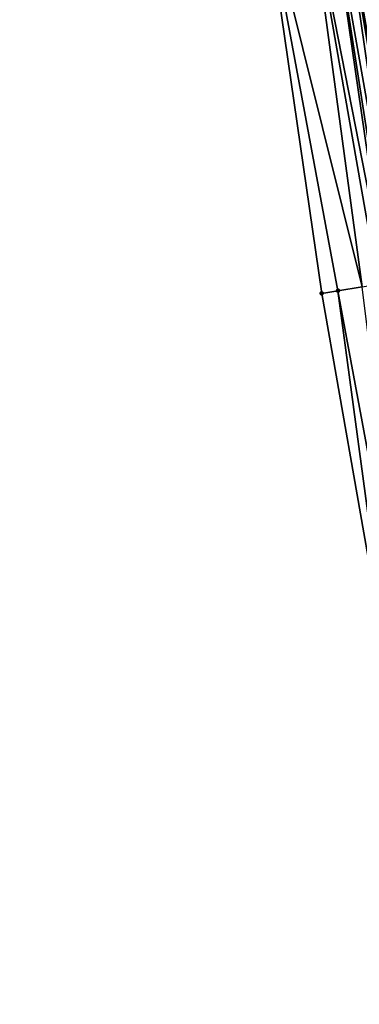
# Model space of a CAD drawing. Header units: feet. Extents: x 2004186 to 2014793, y 836912 to 864902.
# Tile 15 of 256: x 2010931 to 2010948, y 837346 to 837394. Entities that reach past the tile are written whole.
import ezdxf

# ---------------------------------------------------------------- set-up
doc = ezdxf.new("R2010")
doc.units = ezdxf.units.FT
doc.header["$LTSCALE"] = 100
doc.header["$MEASUREMENT"] = 0
doc.layers.add('I-77 SB_MM21-27-Surface-Border', color=7, linetype='Continuous')
doc.layers.add('I-77 SB_MM21-27-Surface-TIN', color=7, linetype='Continuous')
doc.layers.add('Road Shots', color=4, linetype='Continuous', lineweight=200)
doc.layers.add('Road X-Section', color=30, linetype='Continuous', lineweight=13)

msp = doc.modelspace()

# ---------------------------------------------------------------- linework, layer by layer
at = {"layer": 'I-77 SB_MM21-27-Surface-Border', "color": 3, "linetype": 'ByBlock', "lineweight": -2}
msp.add_polyline3d([(2010958.91631094, 837301.5562271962, 350.7143849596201), (2010955.642808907, 837321.2972248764, 350.8335617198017), (2010952.376735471, 837341.0284214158, 350.9465806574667), (2010949.30803679, 837360.7919187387, 351.040779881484), (2010945.844506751, 837380.4913089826, 351.1120376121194), (2010942.973227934, 837400.286834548, 351.1769895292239), (2010940.10181595, 837420.0831646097, 351.232526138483), (2010938.808890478, 837440.1409910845, 351.367271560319), (2010934.753537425, 837459.7416590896, 351.3818741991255), (2010934.095683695, 837479.9034819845, 351.5309226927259), (2010931.06335951, 837499.6453453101, 351.5206884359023)], dxfattribs=at)
at = {"layer": 'I-77 SB_MM21-27-Surface-TIN', "color": 128, "linetype": 'ByBlock', "lineweight": -2}
for points in [[(2010949.001631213, 837381.0133869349, 351.2066380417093), (2010946.130335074, 837400.8090171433, 351.2934427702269), (2010945.143736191, 837400.6458526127, 351.2519143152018)], [(2010949.593595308, 837381.1112568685, 351.2280841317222), (2010946.722290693, 837400.9069382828, 351.3117899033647), (2010946.130335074, 837400.8090171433, 351.2934427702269)], [(2010949.593595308, 837381.1112568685, 351.2280841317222), (2010946.130335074, 837400.8090171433, 351.2934427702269), (2010949.19895003, 837381.0460256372, 351.210886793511)], [(2010949.19895003, 837381.0460256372, 351.210886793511), (2010946.130335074, 837400.8090171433, 351.2934427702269), (2010949.001631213, 837381.0133869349, 351.2066380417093)], [(2010950.185567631, 837381.2090770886, 351.2588970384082), (2010947.116925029, 837400.9722356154, 351.3191649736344), (2010946.722290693, 837400.9069382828, 351.3117899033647)], [(2010950.185567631, 837381.2090770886, 351.2588970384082), (2010946.722290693, 837400.9069382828, 351.3117899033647), (2010949.988245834, 837381.1764563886, 351.2512563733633)], [(2010949.988245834, 837381.1764563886, 351.2512563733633), (2010946.722290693, 837400.9069382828, 351.3117899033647), (2010949.593595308, 837381.1112568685, 351.2280841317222)], [(2010950.382885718, 837381.2417202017, 351.2623147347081), (2010947.511558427, 837401.0375386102, 351.3248809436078), (2010947.116925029, 837400.9722356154, 351.3191649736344)], [(2010950.382885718, 837381.2417202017, 351.2623147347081), (2010947.116925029, 837400.9722356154, 351.3191649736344), (2010950.185567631, 837381.2090770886, 351.2588970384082)], [(2010950.777515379, 837381.3070457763, 351.2617362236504), (2010947.708877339, 837401.0701767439, 351.331654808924), (2010947.511558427, 837401.0375386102, 351.3248809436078)], [(2010950.777515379, 837381.3070457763, 351.2617362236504), (2010947.511558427, 837401.0375386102, 351.3248809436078), (2010950.382885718, 837381.2417202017, 351.2623147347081)], [(2010947.817715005, 837380.8175746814, 351.1773846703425), (2010945.143736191, 837400.6458526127, 351.2519143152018), (2010942.973227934, 837400.286834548, 351.1769895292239)], [(2010947.817715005, 837380.8175746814, 351.1773846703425), (2010942.973227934, 837400.286834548, 351.1769895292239), (2010946.633790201, 837380.6218143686, 351.1383447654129)], [(2010946.633790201, 837380.6218143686, 351.1383447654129), (2010942.973227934, 837400.286834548, 351.1769895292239), (2010945.844506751, 837380.4913089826, 351.1120376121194)], [(2010949.001631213, 837381.0133869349, 351.2066380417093), (2010945.143736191, 837400.6458526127, 351.2519143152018), (2010948.606996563, 837380.9480914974, 351.2015382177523)], [(2010948.606996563, 837380.9480914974, 351.2015382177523), (2010945.143736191, 837400.6458526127, 351.2519143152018), (2010947.817715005, 837380.8175746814, 351.1773846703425)], [(2010946.633790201, 837380.6218143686, 351.1383447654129), (2010945.844506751, 837380.4913089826, 351.1120376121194), (2010949.30803679, 837360.7919187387, 351.040779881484)], [(2010947.817715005, 837380.8175746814, 351.1773846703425), (2010946.633790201, 837380.6218143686, 351.1383447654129), (2010950.294632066, 837360.9551050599, 351.0691210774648)], [(2010946.633790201, 837380.6218143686, 351.1383447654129), (2010949.30803679, 837360.7919187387, 351.040779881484), (2010950.294632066, 837360.9551050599, 351.0691210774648)]]:
    msp.add_3dface(points, dxfattribs=at)
at = {"layer": 'Road Shots', "lineweight": 100}
for p in [(2010946.633790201, 837380.6218143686, 351.1383447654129), (2010945.844506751, 837380.4913089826, 351.1120376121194)]:
    msp.add_point(p, dxfattribs=at)
at = {"layer": 'Road X-Section', "extrusion": (-0.1633038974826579, 0.9865611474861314, 0.005379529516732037), "elevation": 497733.653171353, "flags": 128}
msp.add_lwpolyline([(-2120699.223833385, -2326.494504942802), (-2120700.023833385, -2326.468197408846), (-2120701.223833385, -2326.42915693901), (-2120702.023833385, -2326.405003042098), (-2120702.423833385, -2326.399903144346), (-2120702.623833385, -2326.395654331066), (-2120703.023833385, -2326.378456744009), (-2120703.423833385, -2326.355284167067), (-2120703.623833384, -2326.347643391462), (-2120703.823833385, -2326.344225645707), (-2120704.223833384, -2326.344804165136), (-2120704.423833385, -2326.341064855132), (-2120704.623833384, -2326.332652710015), (-2120705.023833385, -2326.312509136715), (-2120705.623833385, -2326.289121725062), (-2120705.823833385, -2326.285406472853), (-2120706.223833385, -2326.28093323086), (-2120706.823833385, -2326.271205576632), (-2120707.823833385, -2326.254841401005), (-2120708.223833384, -2326.251963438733), (-2120708.623833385, -2326.244299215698), (-2120708.823833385, -2326.24260627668), (-2120710.823833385, -2326.207273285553), (-2120711.423833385, -2326.197764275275), (-2120714.823833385, -2326.131035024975), (-2120715.623833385, -2326.114563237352), (-2120715.823833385, -2326.111146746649), (-2120716.423833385, -2326.115409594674), (-2120716.623833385, -2326.11802125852), (-2120716.823833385, -2326.115042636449), (-2120717.423833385, -2326.092573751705), (-2120718.623833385, -2326.066099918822), (-2120719.423833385, -2326.052727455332), (-2120720.023833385, -2326.042275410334), (-2120722.423833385, -2325.979569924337), (-2120723.023833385, -2325.967121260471), (-2120723.423833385, -2325.962363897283), (-2120724.623833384, -2325.93832928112), (-2120726.423833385, -2325.897946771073), (-2120727.623833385, -2325.872582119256), (-2120728.223833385, -2325.866139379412), (-2120728.623833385, -2325.862944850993), (-2120729.223833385, -2325.864783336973), (-2120730.223833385, -2325.877008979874), (-2120731.423833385, -2325.900035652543), (-2120733.023833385, -2325.928157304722), (-2120734.423833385, -2325.949522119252), (-2120735.423833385, -2325.956072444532), (-2120736.623833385, -2325.972261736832), (-2120737.823833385, -2325.986910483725), (-2120739.023833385, -2326.010593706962), (-2120740.223833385, -2326.045908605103), (-2120740.423833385, -2326.053761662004), (-2120740.623833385, -2326.066117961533), (-2120740.823833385, -2326.064297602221), (-2120741.023833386, -2326.057306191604), (-2120741.223833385, -2326.06007117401), (-2120741.423833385, -2326.065981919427), (-2120741.623833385, -2326.075628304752), (-2120742.023833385, -2326.101031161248), (-2120742.223833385, -2326.109502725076), (-2120742.623833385, -2326.123571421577), (-2120743.023833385, -2326.140381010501), (-2120743.223833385, -2326.145818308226), (-2120743.623833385, -2326.164215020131), (-2120744.223833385, -2326.192645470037), (-2120745.223833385, -2326.233128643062), (-2120746.223833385, -2326.272697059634), (-2120747.623833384, -2326.33395021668), (-2120748.423833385, -2326.366540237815), (-2120749.423833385, -2326.407917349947)], dxfattribs=at)

doc.saveas('drawing.dxf')
